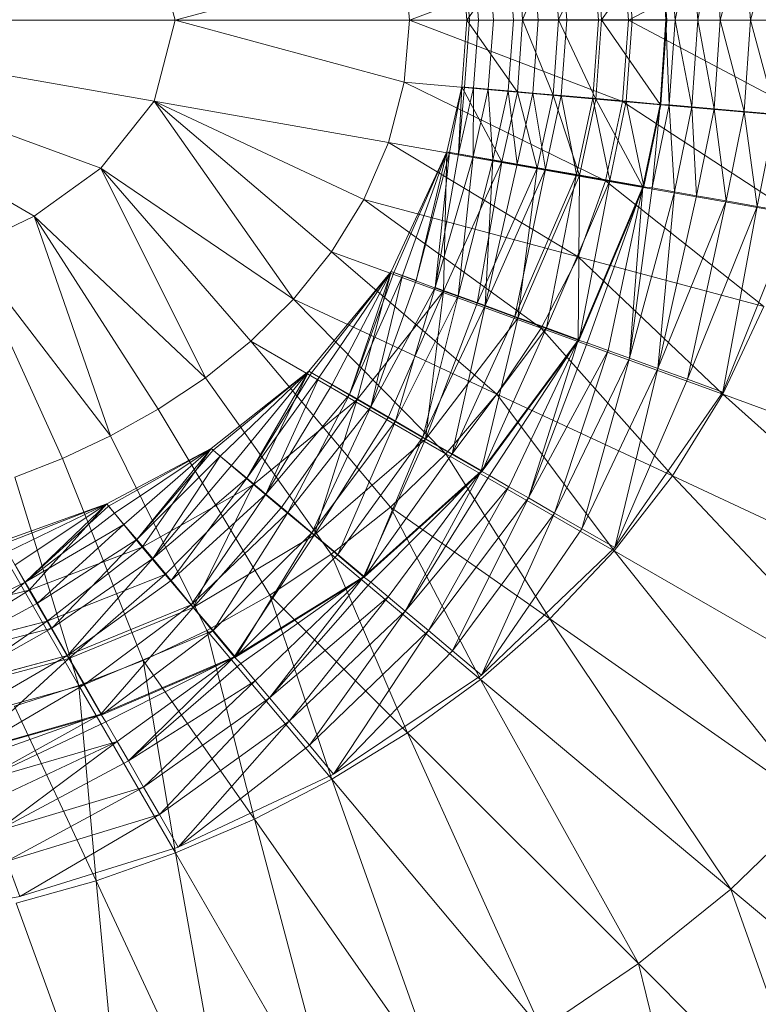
# Model space of a CAD drawing. Header units: metres. Extents: x 391.1 to 427.5, y 12.8 to 28.4.
# Tile 151 of 206: x 407.9232 to 408.0033, y 26.3458 to 26.4527. Entities that reach past the tile are written whole.
import ezdxf

# ---------------------------------------------------------------- set-up
doc = ezdxf.new("R2010")
doc.units = ezdxf.units.M
doc.layers.add('A-DETL-____-MBND', color=7, linetype='Continuous', lineweight=18)

# ---------------------------------------------------------------- blocks, each defined once
blk = doc.blocks.new('Family - Inodor PA-152192-03_TEL_P0A')
at = {"layer": 'A-DETL-____-MBND', "color": 253, "true_color": 0xaaaaaa}
for p, q in [((0.63233, 0.21053), (0.61227, 0.19991)), ((0.61979, 0.19992), (0.62158, 0.20955)), ((0.61979, 0.19992), (0.62158, 0.20955)), ((0.62223, 0.19992), (0.62158, 0.20955)), ((0.62223, 0.19992), (0.62158, 0.20955)), ((0.62223, 0.19992), (0.62484, 0.20984)), ((0.62223, 0.19992), (0.62484, 0.20984)), ((0.62551, 0.19992), (0.62484, 0.20984)), ((0.62551, 0.19992), (0.62484, 0.20984)), ((0.62551, 0.19992), (0.62825, 0.21013)), ((0.62551, 0.19992), (0.62825, 0.21013)), ((0.56308, 0.19991), (0.5608, 0.2087)), ((0.61164, 0.20872), (0.5885, 0.19991)), ((0.60469, 0.19997), (0.60875, 0.20848)), ((0.60469, 0.19997), (0.60875, 0.20848)), ((0.60936, 0.19997), (0.60875, 0.20848)), ((0.60936, 0.19997), (0.60875, 0.20848)), ((0.60936, 0.19997), (0.61571, 0.20909)), ((0.60936, 0.19997), (0.61571, 0.20909)), ((0.61227, 0.19991), (0.61164, 0.20872)), ((0.61267, 0.19992), (0.61205, 0.20871)), ((0.61267, 0.19992), (0.61205, 0.20871)), ((0.61634, 0.19997), (0.61571, 0.20909)), ((0.61634, 0.19997), (0.61571, 0.20909)), ((0.61643, 0.19992), (0.6158, 0.20904)), ((0.61634, 0.19997), (0.6167, 0.20912)), ((0.61634, 0.19997), (0.6167, 0.20912)), ((0.61734, 0.19992), (0.6167, 0.20912)), ((0.61734, 0.19992), (0.6167, 0.20912)), ((0.61734, 0.19992), (0.61915, 0.20934)), ((0.61734, 0.19992), (0.61915, 0.20934)), ((0.61979, 0.19992), (0.61915, 0.20934)), ((0.61979, 0.19992), (0.61915, 0.20934)), ((0.59473, 0.19992), (0.60022, 0.20774)), ((0.59473, 0.19992), (0.60022, 0.20774)), ((0.59762, 0.19992), (0.59707, 0.2074)), ((0.59762, 0.19992), (0.59707, 0.2074)), ((0.59979, 0.19992), (0.59923, 0.20759)), ((0.59979, 0.19992), (0.59923, 0.20759)), ((0.60022, 0.20774), (0.60079, 0.19997)), ((0.60079, 0.19997), (0.60022, 0.20774)), ((0.60079, 0.19997), (0.60022, 0.20774)), ((0.60079, 0.19997), (0.6041, 0.20807)), ((0.60079, 0.19997), (0.6041, 0.20807)), ((0.60247, 0.19991), (0.6019, 0.20782)), ((0.60247, 0.19991), (0.6019, 0.20782)), ((0.60469, 0.19997), (0.6041, 0.20807)), ((0.60469, 0.19997), (0.6041, 0.20807)), ((0.60557, 0.19992), (0.60498, 0.20809)), ((0.60557, 0.19992), (0.60498, 0.20809)), ((0.60901, 0.19992), (0.6084, 0.20839)), ((0.60901, 0.19992), (0.6084, 0.20839)), ((0.58792, 0.20665), (0.56308, 0.19991)), ((0.5885, 0.19991), (0.58792, 0.20665)), ((0.59473, 0.19992), (0.59418, 0.20715)), ((0.59473, 0.19992), (0.59418, 0.20715)), ((0.59418, 0.20715), (0.59473, 0.19991)), ((0.59473, 0.19991), (0.59418, 0.20715)), ((0.59504, 0.19991), (0.59449, 0.20718)), ((0.59504, 0.19991), (0.59449, 0.20718)), ((0.59602, 0.19991), (0.59547, 0.20726)), ((0.59602, 0.19991), (0.59547, 0.20726)), ((0.56308, 0.19991), (0.51095, 0.19991)), ((0.5608, 0.19112), (0.51095, 0.19991)), ((0.55503, 0.18387), (0.51095, 0.19991)), ((0.54779, 0.17865), (0.51095, 0.19991)), ((0.56308, 0.19991), (0.5608, 0.19112)), ((0.5885, 0.19991), (0.56308, 0.19991)), ((0.58792, 0.19318), (0.56308, 0.19991)), ((0.5885, 0.19991), (0.58792, 0.19318)), ((0.61227, 0.19991), (0.5885, 0.19991)), ((0.61164, 0.19111), (0.5885, 0.19991)), ((0.59418, 0.1927), (0.59473, 0.19992)), ((0.59418, 0.1927), (0.59473, 0.19992)), ((0.59473, 0.19991), (0.59418, 0.1927)), ((0.59418, 0.1927), (0.59473, 0.19991)), ((0.59449, 0.19267), (0.59504, 0.19991)), ((0.59449, 0.19267), (0.59504, 0.19991)), ((0.60079, 0.19997), (0.59473, 0.19992)), ((0.59473, 0.19992), (0.60079, 0.19997)), ((0.60022, 0.19211), (0.59473, 0.19992)), ((0.60022, 0.19211), (0.59473, 0.19992)), ((0.59473, 0.19991), (0.59504, 0.19991)), ((0.59473, 0.19991), (0.59504, 0.19991)), ((0.59504, 0.19991), (0.59602, 0.19991)), ((0.59504, 0.19991), (0.59602, 0.19991)), ((0.59547, 0.19258), (0.59602, 0.19991)), ((0.59547, 0.19258), (0.59602, 0.19991)), ((0.59602, 0.19991), (0.59762, 0.19992)), ((0.59602, 0.19991), (0.59762, 0.19992)), ((0.59706, 0.19244), (0.59762, 0.19992)), ((0.59706, 0.19244), (0.59762, 0.19992)), ((0.59762, 0.19992), (0.59979, 0.19992)), ((0.59762, 0.19992), (0.59979, 0.19992)), ((0.59923, 0.19225), (0.59979, 0.19992)), ((0.59923, 0.19225), (0.59979, 0.19992)), ((0.59979, 0.19992), (0.60247, 0.19991)), ((0.59979, 0.19992), (0.60247, 0.19991)), ((0.60079, 0.19997), (0.60022, 0.19211)), ((0.60022, 0.19211), (0.60079, 0.19997)), ((0.60022, 0.19211), (0.60079, 0.19997)), ((0.60469, 0.19997), (0.60079, 0.19997)), ((0.60469, 0.19997), (0.60079, 0.19997)), ((0.6041, 0.19177), (0.60079, 0.19997)), ((0.6041, 0.19177), (0.60079, 0.19997)), ((0.60189, 0.19201), (0.60247, 0.19991)), ((0.60189, 0.19201), (0.60247, 0.19991)), ((0.60247, 0.19991), (0.60557, 0.19992)), ((0.60247, 0.19991), (0.60557, 0.19992)), ((0.60469, 0.19997), (0.6041, 0.19177)), ((0.6041, 0.19177), (0.60469, 0.19997)), ((0.60936, 0.19997), (0.60469, 0.19997)), ((0.60875, 0.19136), (0.60469, 0.19997)), ((0.60469, 0.19997), (0.60936, 0.19997)), ((0.60875, 0.19136), (0.60469, 0.19997)), ((0.60498, 0.19175), (0.60557, 0.19992)), ((0.60498, 0.19175), (0.60557, 0.19992)), ((0.60557, 0.19992), (0.60901, 0.19992)), ((0.60557, 0.19992), (0.60901, 0.19992)), ((0.6084, 0.19146), (0.60901, 0.19992)), ((0.6084, 0.19146), (0.60901, 0.19992)), ((0.60875, 0.19136), (0.60936, 0.19997)), ((0.60875, 0.19136), (0.60936, 0.19997)), ((0.60901, 0.19992), (0.61267, 0.19992)), ((0.60901, 0.19992), (0.61267, 0.19992)), ((0.61634, 0.19997), (0.60936, 0.19997)), ((0.61634, 0.19997), (0.60936, 0.19997)), ((0.61571, 0.19076), (0.60936, 0.19997)), ((0.61571, 0.19076), (0.60936, 0.19997)), ((0.61227, 0.19991), (0.61164, 0.19111)), ((0.61204, 0.19112), (0.61267, 0.19992)), ((0.61204, 0.19112), (0.61267, 0.19992)), ((0.63302, 0.19991), (0.61227, 0.19991)), ((0.63233, 0.1893), (0.61227, 0.19991)), ((0.61267, 0.19992), (0.61643, 0.19992)), ((0.61267, 0.19992), (0.61643, 0.19992)), ((0.61634, 0.19997), (0.61571, 0.19076)), ((0.61571, 0.19076), (0.61634, 0.19997)), ((0.6158, 0.19078), (0.61643, 0.19992)), ((0.61734, 0.19992), (0.61634, 0.19997)), ((0.61734, 0.19992), (0.61634, 0.19997)), ((0.6167, 0.19072), (0.61634, 0.19997)), ((0.6167, 0.19072), (0.61634, 0.19997)), ((0.61734, 0.19992), (0.6167, 0.19072)), ((0.6167, 0.19072), (0.61734, 0.19992)), ((0.61979, 0.19992), (0.61734, 0.19992)), ((0.61915, 0.19051), (0.61734, 0.19992)), ((0.61734, 0.19992), (0.61979, 0.19992)), ((0.61915, 0.19051), (0.61734, 0.19992)), ((0.61915, 0.19051), (0.61979, 0.19992)), ((0.61915, 0.19051), (0.61979, 0.19992)), ((0.62223, 0.19992), (0.61979, 0.19992)), ((0.62158, 0.1903), (0.61979, 0.19992)), ((0.61979, 0.19992), (0.62223, 0.19992)), ((0.62158, 0.1903), (0.61979, 0.19992)), ((0.62158, 0.1903), (0.62223, 0.19992)), ((0.62158, 0.1903), (0.62223, 0.19992)), ((0.62551, 0.19992), (0.62223, 0.19992)), ((0.62484, 0.19001), (0.62223, 0.19992)), ((0.62223, 0.19992), (0.62551, 0.19992)), ((0.62484, 0.19001), (0.62223, 0.19992)), ((0.62484, 0.19001), (0.62551, 0.19992)), ((0.62484, 0.19001), (0.62551, 0.19992)), ((0.62893, 0.19992), (0.62551, 0.19992)), ((0.62825, 0.18971), (0.62551, 0.19992)), ((0.62551, 0.19992), (0.62893, 0.19992)), ((0.62825, 0.18971), (0.62551, 0.19992)), ((0.58792, 0.19318), (0.58624, 0.18664)), ((0.61164, 0.19111), (0.58792, 0.19318)), ((0.60979, 0.18249), (0.58792, 0.19318)), ((0.59258, 0.18564), (0.59418, 0.1927)), ((0.59258, 0.18564), (0.59418, 0.1927)), ((0.59418, 0.1927), (0.59258, 0.18564)), ((0.59258, 0.18564), (0.59418, 0.1927)), ((0.59287, 0.18557), (0.59418, 0.1927)), ((0.59287, 0.18557), (0.59418, 0.1927)), ((0.59385, 0.18542), (0.59418, 0.1927)), ((0.59385, 0.18542), (0.59418, 0.1927)), ((0.59449, 0.19267), (0.59385, 0.18542)), ((0.59385, 0.18542), (0.59449, 0.19267)), ((0.59547, 0.19258), (0.59385, 0.18542)), ((0.59385, 0.18542), (0.59547, 0.19258)), ((0.60022, 0.19211), (0.59418, 0.1927)), ((0.60022, 0.19211), (0.59418, 0.1927)), ((0.59854, 0.18453), (0.59418, 0.1927)), ((0.59854, 0.18453), (0.59418, 0.1927)), ((0.59418, 0.1927), (0.59449, 0.19267)), ((0.59449, 0.19267), (0.59418, 0.1927)), ((0.59449, 0.19267), (0.59547, 0.19258)), ((0.59547, 0.19258), (0.59449, 0.19267)), ((0.59543, 0.18514), (0.59547, 0.19258)), ((0.59543, 0.18514), (0.59547, 0.19258)), ((0.59706, 0.19244), (0.59543, 0.18514)), ((0.59543, 0.18514), (0.59706, 0.19244)), ((0.59547, 0.19258), (0.59706, 0.19244)), ((0.59706, 0.19244), (0.59547, 0.19258)), ((0.59706, 0.19244), (0.59923, 0.19225)), ((0.59923, 0.19225), (0.59706, 0.19244)), ((0.59756, 0.18476), (0.59706, 0.19244)), ((0.59756, 0.18476), (0.59706, 0.19244)), ((0.59923, 0.19225), (0.59756, 0.18476)), ((0.59756, 0.18476), (0.59923, 0.19225)), ((0.60022, 0.19211), (0.59854, 0.18453)), ((0.59854, 0.18453), (0.60022, 0.19211)), ((0.60022, 0.19211), (0.59854, 0.18453)), ((0.59923, 0.19225), (0.60189, 0.19201)), ((0.60189, 0.19201), (0.59923, 0.19225)), ((0.6002, 0.1843), (0.59923, 0.19225)), ((0.6002, 0.1843), (0.59923, 0.19225)), ((0.60189, 0.19201), (0.6002, 0.1843)), ((0.6002, 0.1843), (0.60189, 0.19201)), ((0.6041, 0.19177), (0.60022, 0.19211)), ((0.6041, 0.19177), (0.60022, 0.19211)), ((0.60237, 0.18386), (0.60022, 0.19211)), ((0.60237, 0.18386), (0.60022, 0.19211)), ((0.60189, 0.19201), (0.60498, 0.19175)), ((0.60498, 0.19175), (0.60189, 0.19201)), ((0.60326, 0.18376), (0.60189, 0.19201)), ((0.60326, 0.18376), (0.60189, 0.19201)), ((0.6041, 0.19177), (0.60237, 0.18386)), ((0.60237, 0.18386), (0.6041, 0.19177)), ((0.60498, 0.19175), (0.60326, 0.18376)), ((0.60326, 0.18376), (0.60498, 0.19175)), ((0.60875, 0.19136), (0.6041, 0.19177)), ((0.60875, 0.19136), (0.6041, 0.19177)), ((0.60697, 0.18305), (0.6041, 0.19177)), ((0.60697, 0.18305), (0.6041, 0.19177)), ((0.60498, 0.19175), (0.6084, 0.19146)), ((0.6084, 0.19146), (0.60498, 0.19175)), ((0.60663, 0.18317), (0.60498, 0.19175)), ((0.60663, 0.18317), (0.60498, 0.19175)), ((0.6084, 0.19146), (0.60663, 0.18317)), ((0.60663, 0.18317), (0.6084, 0.19146)), ((0.60875, 0.19136), (0.60697, 0.18305)), ((0.60697, 0.18305), (0.60875, 0.19136)), ((0.6084, 0.19146), (0.61204, 0.19112)), ((0.61204, 0.19112), (0.6084, 0.19146)), ((0.61024, 0.18253), (0.6084, 0.19146)), ((0.61024, 0.18253), (0.6084, 0.19146)), ((0.61571, 0.19076), (0.60875, 0.19136)), ((0.61571, 0.19076), (0.60875, 0.19136)), ((0.61385, 0.18184), (0.60875, 0.19136)), ((0.61385, 0.18184), (0.60875, 0.19136)), ((0.5608, 0.19112), (0.55503, 0.18387)), ((0.58624, 0.18664), (0.5608, 0.19112)), ((0.58357, 0.18046), (0.5608, 0.19112)), ((0.5608, 0.19112), (0.57592, 0.16962)), ((0.58007, 0.17476), (0.5608, 0.19112)), ((0.61164, 0.19111), (0.60979, 0.18249)), ((0.61204, 0.19112), (0.61024, 0.18253)), ((0.61024, 0.18253), (0.61204, 0.19112)), ((0.63233, 0.1893), (0.61164, 0.19111)), ((0.63029, 0.17887), (0.61164, 0.19111)), ((0.61204, 0.19112), (0.6158, 0.19078)), ((0.6158, 0.19078), (0.61204, 0.19112)), ((0.61395, 0.18188), (0.61204, 0.19112)), ((0.61395, 0.18188), (0.61204, 0.19112)), ((0.61571, 0.19076), (0.61385, 0.18184)), ((0.61385, 0.18184), (0.61571, 0.19076)), ((0.6158, 0.19078), (0.61395, 0.18188)), ((0.61484, 0.18171), (0.61571, 0.19076)), ((0.61484, 0.18171), (0.61571, 0.19076)), ((0.6167, 0.19072), (0.61484, 0.18171)), ((0.61484, 0.18171), (0.6167, 0.19072)), ((0.6167, 0.19072), (0.61571, 0.19076)), ((0.6167, 0.19072), (0.61571, 0.19076)), ((0.61915, 0.19051), (0.6167, 0.19072)), ((0.61915, 0.19051), (0.6167, 0.19072)), ((0.61726, 0.18129), (0.6167, 0.19072)), ((0.61726, 0.18129), (0.6167, 0.19072)), ((0.61915, 0.19051), (0.61726, 0.18129)), ((0.61726, 0.18129), (0.61915, 0.19051)), ((0.62158, 0.1903), (0.61915, 0.19051)), ((0.62158, 0.1903), (0.61915, 0.19051)), ((0.61966, 0.18087), (0.61915, 0.19051)), ((0.61966, 0.18087), (0.61915, 0.19051)), ((0.62158, 0.1903), (0.61966, 0.18087)), ((0.61966, 0.18087), (0.62158, 0.1903)), ((0.62484, 0.19001), (0.62158, 0.1903)), ((0.62484, 0.19001), (0.62158, 0.1903)), ((0.62289, 0.1803), (0.62158, 0.1903)), ((0.62289, 0.1803), (0.62158, 0.1903)), ((0.62484, 0.19001), (0.62289, 0.1803)), ((0.62289, 0.1803), (0.62484, 0.19001)), ((0.62825, 0.18971), (0.62484, 0.19001)), ((0.62825, 0.18971), (0.62484, 0.19001)), ((0.62625, 0.1797), (0.62484, 0.19001)), ((0.62625, 0.1797), (0.62484, 0.19001)), ((0.62825, 0.18971), (0.62625, 0.1797)), ((0.62625, 0.1797), (0.62825, 0.18971)), ((0.58624, 0.18664), (0.58357, 0.18046)), ((0.60979, 0.18249), (0.58624, 0.18664)), ((0.6068, 0.17423), (0.58624, 0.18664)), ((0.58653, 0.17265), (0.59258, 0.18564)), ((0.58653, 0.17265), (0.59258, 0.18564)), ((0.59258, 0.18564), (0.58653, 0.17265)), ((0.58653, 0.17265), (0.59258, 0.18564)), ((0.58683, 0.17254), (0.59258, 0.18564)), ((0.58683, 0.17254), (0.59258, 0.18564)), ((0.58775, 0.17221), (0.59258, 0.18564)), ((0.58775, 0.17221), (0.59258, 0.18564)), ((0.58925, 0.17166), (0.59258, 0.18564)), ((0.58925, 0.17166), (0.59258, 0.18564)), ((0.59287, 0.18557), (0.58925, 0.17166)), ((0.58925, 0.17166), (0.59287, 0.18557)), ((0.5913, 0.17092), (0.59287, 0.18557)), ((0.5913, 0.17092), (0.59287, 0.18557)), ((0.59385, 0.18542), (0.5913, 0.17092)), ((0.5913, 0.17092), (0.59385, 0.18542)), ((0.59543, 0.18514), (0.5913, 0.17092)), ((0.5913, 0.17092), (0.59543, 0.18514)), ((0.59221, 0.17052), (0.59258, 0.18564)), ((0.59221, 0.17052), (0.59258, 0.18564)), ((0.59854, 0.18453), (0.59258, 0.18564)), ((0.59854, 0.18453), (0.59258, 0.18564)), ((0.59287, 0.18557), (0.59258, 0.18564)), ((0.59287, 0.18557), (0.59258, 0.18564)), ((0.59385, 0.18542), (0.59287, 0.18557)), ((0.59385, 0.18542), (0.59287, 0.18557)), ((0.59381, 0.17), (0.59543, 0.18514)), ((0.59381, 0.17), (0.59543, 0.18514)), ((0.59543, 0.18514), (0.59385, 0.18542)), ((0.59543, 0.18514), (0.59385, 0.18542)), ((0.59756, 0.18476), (0.59543, 0.18514)), ((0.59756, 0.18476), (0.59543, 0.18514)), ((0.55503, 0.18387), (0.54779, 0.17865)), ((0.57592, 0.16962), (0.55503, 0.18387)), ((0.55503, 0.18387), (0.56637, 0.16111)), ((0.5713, 0.16507), (0.55503, 0.18387)), ((0.59854, 0.18453), (0.59221, 0.17052)), ((0.59221, 0.17052), (0.59854, 0.18453)), ((0.59854, 0.18453), (0.59221, 0.17052)), ((0.59756, 0.18476), (0.59381, 0.17)), ((0.59381, 0.17), (0.59756, 0.18476)), ((0.59587, 0.16919), (0.59854, 0.18453)), ((0.59587, 0.16919), (0.59854, 0.18453)), ((0.60237, 0.18386), (0.59587, 0.16919)), ((0.59587, 0.16919), (0.60237, 0.18386)), ((0.59672, 0.16894), (0.59756, 0.18476)), ((0.59672, 0.16894), (0.59756, 0.18476)), ((0.6002, 0.1843), (0.59672, 0.16894)), ((0.59672, 0.16894), (0.6002, 0.1843)), ((0.6002, 0.1843), (0.59756, 0.18476)), ((0.6002, 0.1843), (0.59756, 0.18476)), ((0.60237, 0.18386), (0.59854, 0.18453)), ((0.60237, 0.18386), (0.59854, 0.18453)), ((0.60326, 0.18376), (0.6002, 0.1843)), ((0.60326, 0.18376), (0.6002, 0.1843)), ((0.60026, 0.16759), (0.60237, 0.18386)), ((0.60026, 0.16759), (0.60237, 0.18386)), ((0.60697, 0.18305), (0.60237, 0.18386)), ((0.60697, 0.18305), (0.60237, 0.18386)), ((0.60326, 0.18376), (0.59672, 0.16894)), ((0.59672, 0.16894), (0.60326, 0.18376)), ((0.59995, 0.16777), (0.60326, 0.18376)), ((0.59995, 0.16777), (0.60326, 0.18376)), ((0.60663, 0.18317), (0.59995, 0.16777)), ((0.59995, 0.16777), (0.60663, 0.18317)), ((0.60697, 0.18305), (0.60026, 0.16759)), ((0.60026, 0.16759), (0.60697, 0.18305)), ((0.60663, 0.18317), (0.60326, 0.18376)), ((0.60663, 0.18317), (0.60326, 0.18376)), ((0.60338, 0.16652), (0.60663, 0.18317)), ((0.60338, 0.16652), (0.60663, 0.18317)), ((0.61024, 0.18253), (0.60663, 0.18317)), ((0.61024, 0.18253), (0.60663, 0.18317)), ((0.60682, 0.1652), (0.60697, 0.18305)), ((0.60682, 0.1652), (0.60697, 0.18305)), ((0.61385, 0.18184), (0.60697, 0.18305)), ((0.61385, 0.18184), (0.60697, 0.18305)), ((0.61024, 0.18253), (0.60338, 0.16652)), ((0.60338, 0.16652), (0.61024, 0.18253)), ((0.60979, 0.18249), (0.6068, 0.17423)), ((0.61385, 0.18184), (0.60682, 0.1652)), ((0.60682, 0.1652), (0.61385, 0.18184)), ((0.60693, 0.16523), (0.61024, 0.18253)), ((0.60693, 0.16523), (0.61024, 0.18253)), ((0.61395, 0.18188), (0.60693, 0.16523)), ((0.60778, 0.16491), (0.61385, 0.18184)), ((0.60778, 0.16491), (0.61385, 0.18184)), ((0.63029, 0.17887), (0.60979, 0.18249)), ((0.62697, 0.16883), (0.60979, 0.18249)), ((0.61008, 0.16407), (0.61385, 0.18184)), ((0.61008, 0.16407), (0.61385, 0.18184)), ((0.61395, 0.18188), (0.61024, 0.18253)), ((0.61395, 0.18188), (0.61024, 0.18253)), ((0.61237, 0.16324), (0.61385, 0.18184)), ((0.61237, 0.16324), (0.61385, 0.18184)), ((0.61484, 0.18171), (0.61385, 0.18184)), ((0.61484, 0.18171), (0.61385, 0.18184)), ((0.61484, 0.18171), (0.61237, 0.16324)), ((0.61237, 0.16324), (0.61484, 0.18171)), ((0.61726, 0.18129), (0.61237, 0.16324)), ((0.61237, 0.16324), (0.61726, 0.18129)), ((0.61726, 0.18129), (0.61484, 0.18171)), ((0.61726, 0.18129), (0.61484, 0.18171)), ((0.61545, 0.16212), (0.61726, 0.18129)), ((0.61545, 0.16212), (0.61726, 0.18129)), ((0.61966, 0.18087), (0.61545, 0.16212)), ((0.61545, 0.16212), (0.61966, 0.18087)), ((0.61966, 0.18087), (0.61726, 0.18129)), ((0.61966, 0.18087), (0.61726, 0.18129)), ((0.62289, 0.1803), (0.61966, 0.18087)), ((0.62289, 0.1803), (0.61966, 0.18087)), ((0.58357, 0.18046), (0.58007, 0.17476)), ((0.6068, 0.17423), (0.58357, 0.18046)), ((0.58357, 0.18046), (0.60281, 0.16648)), ((0.62289, 0.1803), (0.61545, 0.16212)), ((0.61545, 0.16212), (0.62289, 0.1803)), ((0.61867, 0.16095), (0.62289, 0.1803)), ((0.61867, 0.16095), (0.62289, 0.1803)), ((0.62625, 0.1797), (0.61867, 0.16095)), ((0.61867, 0.16095), (0.62625, 0.1797)), ((0.62252, 0.15955), (0.62625, 0.1797)), ((0.62252, 0.15955), (0.62625, 0.1797)), ((0.62625, 0.1797), (0.62289, 0.1803)), ((0.62625, 0.1797), (0.62289, 0.1803)), ((0.63029, 0.179), (0.62625, 0.1797)), ((0.63029, 0.179), (0.62625, 0.1797)), ((0.54779, 0.17865), (0.54048, 0.17514)), ((0.56637, 0.16111), (0.54779, 0.17865)), ((0.54779, 0.17865), (0.55607, 0.1548)), ((0.56126, 0.1577), (0.54779, 0.17865)), ((0.63029, 0.179), (0.62252, 0.15955)), ((0.55607, 0.1548), (0.54048, 0.17514)), ((0.55086, 0.15235), (0.54048, 0.17514)), ((0.58007, 0.17476), (0.57592, 0.16962)), ((0.60281, 0.16648), (0.58007, 0.17476)), ((0.58007, 0.17476), (0.59798, 0.15933)), ((0.6068, 0.17423), (0.60281, 0.16648)), ((0.62697, 0.16883), (0.6068, 0.17423)), ((0.62251, 0.15931), (0.6068, 0.17423)), ((0.57761, 0.16181), (0.58653, 0.17265)), ((0.57761, 0.16181), (0.58653, 0.17265)), ((0.58653, 0.17265), (0.57761, 0.16181)), ((0.57761, 0.16181), (0.58653, 0.17265)), ((0.57788, 0.16165), (0.58653, 0.17265)), ((0.57788, 0.16165), (0.58653, 0.17265)), ((0.57873, 0.16116), (0.58653, 0.17265)), ((0.57873, 0.16116), (0.58653, 0.17265)), ((0.58012, 0.16036), (0.58653, 0.17265)), ((0.58012, 0.16036), (0.58653, 0.17265)), ((0.582, 0.15928), (0.58653, 0.17265)), ((0.582, 0.15928), (0.58653, 0.17265)), ((0.58683, 0.17254), (0.582, 0.15928)), ((0.582, 0.15928), (0.58683, 0.17254)), ((0.58775, 0.17221), (0.582, 0.15928)), ((0.582, 0.15928), (0.58775, 0.17221)), ((0.58284, 0.15873), (0.58653, 0.17265)), ((0.58284, 0.15873), (0.58653, 0.17265)), ((0.58432, 0.15794), (0.58775, 0.17221)), ((0.58432, 0.15794), (0.58775, 0.17221)), ((0.59221, 0.17052), (0.58653, 0.17265)), ((0.59221, 0.17052), (0.58653, 0.17265)), ((0.58683, 0.17254), (0.58653, 0.17265)), ((0.58683, 0.17254), (0.58653, 0.17265)), ((0.58775, 0.17221), (0.58683, 0.17254)), ((0.58775, 0.17221), (0.58683, 0.17254)), ((0.58925, 0.17166), (0.58775, 0.17221)), ((0.58925, 0.17166), (0.58775, 0.17221)), ((0.58432, 0.15794), (0.58925, 0.17166)), ((0.58925, 0.17166), (0.58432, 0.15794)), ((0.59221, 0.17052), (0.58284, 0.15873)), ((0.58284, 0.15873), (0.59221, 0.17052)), ((0.59221, 0.17052), (0.58284, 0.15873)), ((0.58432, 0.15794), (0.5913, 0.17092)), ((0.58432, 0.15794), (0.5913, 0.17092)), ((0.58621, 0.15678), (0.59221, 0.17052)), ((0.58621, 0.15678), (0.59221, 0.17052)), ((0.587, 0.15639), (0.5913, 0.17092)), ((0.587, 0.15639), (0.5913, 0.17092)), ((0.59381, 0.17), (0.587, 0.15639)), ((0.587, 0.15639), (0.59381, 0.17)), ((0.58997, 0.15467), (0.59381, 0.17)), ((0.58997, 0.15467), (0.59381, 0.17)), ((0.59025, 0.15445), (0.59221, 0.17052)), ((0.59025, 0.15445), (0.59221, 0.17052)), ((0.59381, 0.17), (0.5913, 0.17092)), ((0.59381, 0.17), (0.5913, 0.17092)), ((0.59587, 0.16919), (0.59221, 0.17052)), ((0.59587, 0.16919), (0.59221, 0.17052)), ((0.59672, 0.16894), (0.59381, 0.17)), ((0.59672, 0.16894), (0.59381, 0.17)), ((0.57592, 0.16962), (0.5713, 0.16507)), ((0.59798, 0.15933), (0.57592, 0.16962)), ((0.57592, 0.16962), (0.59247, 0.15285)), ((0.59672, 0.16894), (0.58997, 0.15467)), ((0.58997, 0.15467), (0.59672, 0.16894)), ((0.59587, 0.16919), (0.59025, 0.15445)), ((0.59025, 0.15445), (0.59587, 0.16919)), ((0.59314, 0.15285), (0.59672, 0.16894)), ((0.59314, 0.15285), (0.59672, 0.16894)), ((0.60026, 0.16759), (0.59587, 0.16919)), ((0.60026, 0.16759), (0.59587, 0.16919)), ((0.59995, 0.16777), (0.59672, 0.16894)), ((0.59995, 0.16777), (0.59672, 0.16894)), ((0.62697, 0.16883), (0.62251, 0.15931)), ((0.60026, 0.16759), (0.59025, 0.15445)), ((0.59025, 0.15445), (0.60026, 0.16759)), ((0.59995, 0.16777), (0.59314, 0.15285)), ((0.59314, 0.15285), (0.59995, 0.16777)), ((0.5963, 0.15096), (0.60026, 0.16759)), ((0.5963, 0.15096), (0.60026, 0.16759)), ((0.60338, 0.16652), (0.59995, 0.16777)), ((0.60338, 0.16652), (0.59995, 0.16777)), ((0.60682, 0.1652), (0.60026, 0.16759)), ((0.60682, 0.1652), (0.60026, 0.16759)), ((0.60338, 0.16652), (0.59314, 0.15285)), ((0.59314, 0.15285), (0.60338, 0.16652)), ((0.59641, 0.15096), (0.60338, 0.16652)), ((0.59641, 0.15096), (0.60338, 0.16652)), ((0.60281, 0.16648), (0.59798, 0.15933)), ((0.62251, 0.15931), (0.60281, 0.16648)), ((0.60281, 0.16648), (0.61704, 0.15045)), ((0.60693, 0.16523), (0.60338, 0.16652)), ((0.60693, 0.16523), (0.60338, 0.16652)), ((0.5713, 0.16507), (0.56637, 0.16111)), ((0.59247, 0.15285), (0.5713, 0.16507)), ((0.5713, 0.16507), (0.58644, 0.14706)), ((0.60682, 0.1652), (0.5963, 0.15096)), ((0.5963, 0.15096), (0.60682, 0.1652)), ((0.60693, 0.16523), (0.59641, 0.15096)), ((0.59719, 0.1505), (0.60682, 0.1652)), ((0.59719, 0.1505), (0.60682, 0.1652)), ((0.59931, 0.14928), (0.60682, 0.1652)), ((0.59931, 0.14928), (0.60682, 0.1652)), ((0.60142, 0.14806), (0.60682, 0.1652)), ((0.60142, 0.14806), (0.60682, 0.1652)), ((0.60778, 0.16491), (0.60142, 0.14806)), ((0.60142, 0.14806), (0.60778, 0.16491)), ((0.60778, 0.16491), (0.60682, 0.1652)), ((0.60778, 0.16491), (0.60682, 0.1652)), ((0.61008, 0.16407), (0.60778, 0.16491)), ((0.61008, 0.16407), (0.60778, 0.16491)), ((0.61008, 0.16407), (0.60142, 0.14806)), ((0.60142, 0.14806), (0.61008, 0.16407)), ((0.60426, 0.14642), (0.61008, 0.16407)), ((0.60426, 0.14642), (0.61008, 0.16407)), ((0.61237, 0.16324), (0.61008, 0.16407)), ((0.61237, 0.16324), (0.61008, 0.16407)), ((0.61237, 0.16324), (0.60426, 0.14642)), ((0.60426, 0.14642), (0.61237, 0.16324)), ((0.60723, 0.14471), (0.61237, 0.16324)), ((0.60723, 0.14471), (0.61237, 0.16324)), ((0.61545, 0.16212), (0.61237, 0.16324)), ((0.61545, 0.16212), (0.61237, 0.16324)), ((0.56699, 0.15344), (0.57761, 0.16181)), ((0.56699, 0.15344), (0.57761, 0.16181)), ((0.57761, 0.16181), (0.56699, 0.15344)), ((0.56699, 0.15344), (0.57761, 0.16181)), ((0.56723, 0.15324), (0.57761, 0.16181)), ((0.56723, 0.15324), (0.57761, 0.16181)), ((0.56798, 0.15261), (0.57761, 0.16181)), ((0.56798, 0.15261), (0.57761, 0.16181)), ((0.56921, 0.15158), (0.57761, 0.16181)), ((0.56921, 0.15158), (0.57761, 0.16181)), ((0.57087, 0.15019), (0.57761, 0.16181)), ((0.57087, 0.15019), (0.57761, 0.16181)), ((0.57788, 0.16165), (0.57087, 0.15019)), ((0.57087, 0.15019), (0.57788, 0.16165)), ((0.5716, 0.1495), (0.57761, 0.16181)), ((0.5716, 0.1495), (0.57761, 0.16181)), ((0.58284, 0.15873), (0.57761, 0.16181)), ((0.58284, 0.15873), (0.57761, 0.16181)), ((0.57788, 0.16165), (0.57761, 0.16181)), ((0.57788, 0.16165), (0.57761, 0.16181)), ((0.57873, 0.16116), (0.57788, 0.16165)), ((0.57873, 0.16116), (0.57788, 0.16165)), ((0.61545, 0.16212), (0.60723, 0.14471)), ((0.60723, 0.14471), (0.61545, 0.16212)), ((0.61078, 0.14267), (0.61545, 0.16212)), ((0.61078, 0.14267), (0.61545, 0.16212)), ((0.61867, 0.16095), (0.61545, 0.16212)), ((0.61867, 0.16095), (0.61545, 0.16212)), ((0.56637, 0.16111), (0.56126, 0.1577)), ((0.56637, 0.16111), (0.58003, 0.14195)), ((0.57873, 0.16116), (0.57087, 0.15019)), ((0.57087, 0.15019), (0.57873, 0.16116)), ((0.57292, 0.14847), (0.57873, 0.16116)), ((0.57292, 0.14847), (0.57873, 0.16116)), ((0.58012, 0.16036), (0.57292, 0.14847)), ((0.57292, 0.14847), (0.58012, 0.16036)), ((0.58012, 0.16036), (0.57873, 0.16116)), ((0.58012, 0.16036), (0.57873, 0.16116)), ((0.582, 0.15928), (0.58012, 0.16036)), ((0.582, 0.15928), (0.58012, 0.16036)), ((0.61867, 0.16095), (0.61078, 0.14267)), ((0.61078, 0.14267), (0.61867, 0.16095)), ((0.62252, 0.15955), (0.61867, 0.16095)), ((0.62252, 0.15955), (0.61867, 0.16095)), ((0.582, 0.15928), (0.57292, 0.14847)), ((0.57292, 0.14847), (0.582, 0.15928)), ((0.5753, 0.14647), (0.582, 0.15928)), ((0.5753, 0.14647), (0.582, 0.15928)), ((0.58432, 0.15794), (0.582, 0.15928)), ((0.58432, 0.15794), (0.582, 0.15928)), ((0.59798, 0.15933), (0.59247, 0.15285)), ((0.61704, 0.15045), (0.59798, 0.15933)), ((0.59798, 0.15933), (0.61073, 0.14231)), ((0.62252, 0.15955), (0.61078, 0.14267)), ((0.62251, 0.15931), (0.61704, 0.15045)), ((0.65562, 0.14726), (0.62251, 0.15931)), ((0.62251, 0.15931), (0.64904, 0.13552)), ((0.5716, 0.1495), (0.58284, 0.15873)), ((0.5716, 0.1495), (0.58284, 0.15873)), ((0.58284, 0.15873), (0.5716, 0.1495)), ((0.57458, 0.147), (0.58284, 0.15873)), ((0.57458, 0.147), (0.58284, 0.15873)), ((0.57816, 0.144), (0.58284, 0.15873)), ((0.57816, 0.144), (0.58284, 0.15873)), ((0.58621, 0.15678), (0.58284, 0.15873)), ((0.58621, 0.15678), (0.58284, 0.15873)), ((0.56126, 0.1577), (0.55607, 0.1548)), ((0.56126, 0.1577), (0.57337, 0.1375)), ((0.58432, 0.15794), (0.5753, 0.14647)), ((0.5753, 0.14647), (0.58432, 0.15794)), ((0.57793, 0.14427), (0.58432, 0.15794)), ((0.57793, 0.14427), (0.58432, 0.15794)), ((0.587, 0.15639), (0.58432, 0.15794)), ((0.587, 0.15639), (0.58432, 0.15794)), ((0.587, 0.15639), (0.57793, 0.14427)), ((0.57793, 0.14427), (0.587, 0.15639)), ((0.58621, 0.15678), (0.57816, 0.144)), ((0.57816, 0.144), (0.58621, 0.15678)), ((0.58073, 0.14192), (0.587, 0.15639)), ((0.58073, 0.14192), (0.587, 0.15639)), ((0.59025, 0.15445), (0.58621, 0.15678)), ((0.59025, 0.15445), (0.58621, 0.15678)), ((0.58997, 0.15467), (0.587, 0.15639)), ((0.58997, 0.15467), (0.587, 0.15639)), ((0.55607, 0.1548), (0.55086, 0.15235)), ((0.55607, 0.1548), (0.56654, 0.13366)), ((0.59025, 0.15445), (0.57816, 0.144)), ((0.57816, 0.144), (0.59025, 0.15445)), ((0.58997, 0.15467), (0.58073, 0.14192)), ((0.58073, 0.14192), (0.58997, 0.15467)), ((0.58351, 0.13951), (0.59025, 0.15445)), ((0.58351, 0.13951), (0.59025, 0.15445)), ((0.58362, 0.13949), (0.58997, 0.15467)), ((0.58362, 0.13949), (0.58997, 0.15467)), ((0.59314, 0.15285), (0.58997, 0.15467)), ((0.59314, 0.15285), (0.58997, 0.15467)), ((0.5963, 0.15096), (0.59025, 0.15445)), ((0.5963, 0.15096), (0.59025, 0.15445)), ((0.55567, 0.14741), (0.56699, 0.15344)), ((0.55567, 0.14741), (0.56699, 0.15344)), ((0.56699, 0.15344), (0.55567, 0.14741)), ((0.55567, 0.14741), (0.56699, 0.15344)), ((0.55587, 0.14717), (0.56699, 0.15344)), ((0.55587, 0.14717), (0.56699, 0.15344)), ((0.5565, 0.14641), (0.56699, 0.15344)), ((0.5565, 0.14641), (0.56699, 0.15344)), ((0.55753, 0.14519), (0.56699, 0.15344)), ((0.55753, 0.14519), (0.56699, 0.15344)), ((0.55892, 0.14353), (0.56699, 0.15344)), ((0.55892, 0.14353), (0.56699, 0.15344)), ((0.56723, 0.15324), (0.55892, 0.14353)), ((0.55892, 0.14353), (0.56723, 0.15324)), ((0.55952, 0.14272), (0.56699, 0.15344)), ((0.55952, 0.14272), (0.56699, 0.15344)), ((0.5716, 0.1495), (0.56699, 0.15344)), ((0.5716, 0.1495), (0.56699, 0.15344)), ((0.56723, 0.15324), (0.56699, 0.15344)), ((0.56723, 0.15324), (0.56699, 0.15344)), ((0.56798, 0.15261), (0.56723, 0.15324)), ((0.56798, 0.15261), (0.56723, 0.15324)), ((0.55086, 0.15235), (0.54568, 0.15031)), ((0.55086, 0.15235), (0.55962, 0.13041)), ((0.56798, 0.15261), (0.55892, 0.14353)), ((0.55892, 0.14353), (0.56798, 0.15261)), ((0.56065, 0.14147), (0.56798, 0.15261)), ((0.56065, 0.14147), (0.56798, 0.15261)), ((0.56921, 0.15158), (0.56798, 0.15261)), ((0.56921, 0.15158), (0.56798, 0.15261)), ((0.59314, 0.15285), (0.58362, 0.13949)), ((0.58362, 0.13949), (0.59314, 0.15285)), ((0.59247, 0.15285), (0.58644, 0.14706)), ((0.61073, 0.14231), (0.59247, 0.15285)), ((0.59247, 0.15285), (0.60374, 0.13494)), ((0.59641, 0.15096), (0.59314, 0.15285)), ((0.59641, 0.15096), (0.59314, 0.15285)), ((0.56921, 0.15158), (0.56065, 0.14147)), ((0.56065, 0.14147), (0.56921, 0.15158)), ((0.57087, 0.15019), (0.56921, 0.15158)), ((0.57087, 0.15019), (0.56921, 0.15158)), ((0.5963, 0.15096), (0.58351, 0.13951)), ((0.58351, 0.13951), (0.5963, 0.15096)), ((0.59641, 0.15096), (0.58362, 0.13949)), ((0.58431, 0.13891), (0.5963, 0.15096)), ((0.58431, 0.13891), (0.5963, 0.15096)), ((0.58619, 0.13733), (0.5963, 0.15096)), ((0.58619, 0.13733), (0.5963, 0.15096)), ((0.58806, 0.13576), (0.5963, 0.15096)), ((0.58806, 0.13576), (0.5963, 0.15096)), ((0.59719, 0.1505), (0.5963, 0.15096)), ((0.59719, 0.1505), (0.5963, 0.15096)), ((0.54568, 0.15031), (0.55265, 0.12769)), ((0.57087, 0.15019), (0.56065, 0.14147)), ((0.56065, 0.14147), (0.57087, 0.15019)), ((0.56264, 0.1391), (0.57087, 0.15019)), ((0.56264, 0.1391), (0.57087, 0.15019)), ((0.57292, 0.14847), (0.57087, 0.15019)), ((0.57292, 0.14847), (0.57087, 0.15019)), ((0.59719, 0.1505), (0.58806, 0.13576)), ((0.58806, 0.13576), (0.59719, 0.1505)), ((0.59931, 0.14928), (0.59719, 0.1505)), ((0.59931, 0.14928), (0.59719, 0.1505)), ((0.61704, 0.15045), (0.61073, 0.14231)), ((0.64904, 0.13552), (0.61704, 0.15045)), ((0.61704, 0.15045), (0.64137, 0.12462)), ((0.55265, 0.12769), (0.54056, 0.14864)), ((0.5716, 0.1495), (0.55952, 0.14272)), ((0.55952, 0.14272), (0.5716, 0.1495)), ((0.5716, 0.1495), (0.55952, 0.14272)), ((0.56202, 0.13974), (0.5716, 0.1495)), ((0.56202, 0.13974), (0.5716, 0.1495)), ((0.56503, 0.13616), (0.5716, 0.1495)), ((0.56503, 0.13616), (0.5716, 0.1495)), ((0.57458, 0.147), (0.5716, 0.1495)), ((0.57458, 0.147), (0.5716, 0.1495)), ((0.59931, 0.14928), (0.58806, 0.13576)), ((0.58806, 0.13576), (0.59931, 0.14928)), ((0.59057, 0.13366), (0.59931, 0.14928)), ((0.59057, 0.13366), (0.59931, 0.14928)), ((0.60142, 0.14806), (0.59931, 0.14928)), ((0.60142, 0.14806), (0.59931, 0.14928)), ((0.57292, 0.14847), (0.56264, 0.1391)), ((0.56264, 0.1391), (0.57292, 0.14847)), ((0.56484, 0.13647), (0.57292, 0.14847)), ((0.56484, 0.13647), (0.57292, 0.14847)), ((0.5753, 0.14647), (0.57292, 0.14847)), ((0.5753, 0.14647), (0.57292, 0.14847)), ((0.60142, 0.14806), (0.59057, 0.13366)), ((0.59057, 0.13366), (0.60142, 0.14806)), ((0.59319, 0.13146), (0.60142, 0.14806)), ((0.59319, 0.13146), (0.60142, 0.14806)), ((0.60426, 0.14642), (0.60142, 0.14806)), ((0.60426, 0.14642), (0.60142, 0.14806)), ((0.54428, 0.14332), (0.55567, 0.14741)), ((0.54428, 0.14332), (0.55567, 0.14741)), ((0.55567, 0.14741), (0.54428, 0.14332)), ((0.54428, 0.14332), (0.55567, 0.14741)), ((0.54444, 0.14305), (0.55567, 0.14741)), ((0.54444, 0.14305), (0.55567, 0.14741)), ((0.54493, 0.1422), (0.55567, 0.14741)), ((0.54493, 0.1422), (0.55567, 0.14741)), ((0.54573, 0.14081), (0.55567, 0.14741)), ((0.54573, 0.14081), (0.55567, 0.14741)), ((0.54681, 0.13893), (0.55567, 0.14741)), ((0.54681, 0.13893), (0.55567, 0.14741)), ((0.55587, 0.14717), (0.54681, 0.13893)), ((0.54681, 0.13893), (0.55587, 0.14717)), ((0.54726, 0.13804), (0.55567, 0.14741)), ((0.54726, 0.13804), (0.55567, 0.14741)), ((0.55952, 0.14272), (0.55567, 0.14741)), ((0.55952, 0.14272), (0.55567, 0.14741)), ((0.55587, 0.14717), (0.55567, 0.14741)), ((0.55587, 0.14717), (0.55567, 0.14741)), ((0.5565, 0.14641), (0.55587, 0.14717)), ((0.5565, 0.14641), (0.55587, 0.14717)), ((0.5753, 0.14647), (0.56484, 0.13647)), ((0.56484, 0.13647), (0.5753, 0.14647)), ((0.57458, 0.147), (0.56503, 0.13616)), ((0.56503, 0.13616), (0.57458, 0.147)), ((0.5672, 0.13367), (0.5753, 0.14647)), ((0.5672, 0.13367), (0.5753, 0.14647)), ((0.57816, 0.144), (0.57458, 0.147)), ((0.57816, 0.144), (0.57458, 0.147)), ((0.57793, 0.14427), (0.5753, 0.14647)), ((0.57793, 0.14427), (0.5753, 0.14647)), ((0.58644, 0.14706), (0.58003, 0.14195)), ((0.60374, 0.13494), (0.58644, 0.14706)), ((0.58644, 0.14706), (0.59623, 0.12836)), ((0.5565, 0.14641), (0.54681, 0.13893)), ((0.54681, 0.13893), (0.5565, 0.14641)), ((0.55753, 0.14519), (0.5565, 0.14641)), ((0.55753, 0.14519), (0.5565, 0.14641)), ((0.60426, 0.14642), (0.59319, 0.13146)), ((0.59319, 0.13146), (0.60426, 0.14642)), ((0.59633, 0.12883), (0.60426, 0.14642)), ((0.59633, 0.12883), (0.60426, 0.14642)), ((0.60723, 0.14471), (0.60426, 0.14642)), ((0.60723, 0.14471), (0.60426, 0.14642)), ((0.55753, 0.14519), (0.54681, 0.13893)), ((0.54681, 0.13893), (0.55753, 0.14519)), ((0.54815, 0.13662), (0.55753, 0.14519)), ((0.54815, 0.13662), (0.55753, 0.14519)), ((0.55892, 0.14353), (0.55753, 0.14519)), ((0.55892, 0.14353), (0.55753, 0.14519)), ((0.60723, 0.14471), (0.59633, 0.12883)), ((0.59633, 0.12883), (0.60723, 0.14471)), ((0.61078, 0.14267), (0.60723, 0.14471)), ((0.61078, 0.14267), (0.60723, 0.14471)), ((0.54726, 0.13804), (0.54428, 0.14332)), ((0.54726, 0.13804), (0.54428, 0.14332)), ((0.55892, 0.14353), (0.54815, 0.13662)), ((0.54815, 0.13662), (0.55892, 0.14353)), ((0.5497, 0.13393), (0.55892, 0.14353)), ((0.5497, 0.13393), (0.55892, 0.14353)), ((0.56065, 0.14147), (0.55892, 0.14353)), ((0.56065, 0.14147), (0.55892, 0.14353)), ((0.57816, 0.144), (0.56503, 0.13616)), ((0.56503, 0.13616), (0.57816, 0.144)), ((0.57793, 0.14427), (0.5672, 0.13367)), ((0.5672, 0.13367), (0.57793, 0.14427)), ((0.56951, 0.13081), (0.57816, 0.144)), ((0.56951, 0.13081), (0.57816, 0.144)), ((0.56962, 0.13078), (0.57793, 0.14427)), ((0.56962, 0.13078), (0.57793, 0.14427)), ((0.58073, 0.14192), (0.57793, 0.14427)), ((0.58073, 0.14192), (0.57793, 0.14427)), ((0.58351, 0.13951), (0.57816, 0.144)), ((0.58351, 0.13951), (0.57816, 0.144)), ((0.54726, 0.13804), (0.55952, 0.14272)), ((0.54726, 0.13804), (0.55952, 0.14272)), ((0.55952, 0.14272), (0.54726, 0.13804)), ((0.54921, 0.13467), (0.55952, 0.14272)), ((0.54921, 0.13467), (0.55952, 0.14272)), ((0.56202, 0.13974), (0.55952, 0.14272)), ((0.56202, 0.13974), (0.55952, 0.14272)), ((0.61078, 0.14267), (0.59633, 0.12883)), ((0.61073, 0.14231), (0.60374, 0.13494)), ((0.64137, 0.12462), (0.61073, 0.14231)), ((0.61073, 0.14231), (0.63275, 0.11463)), ((0.56065, 0.14147), (0.5497, 0.13393)), ((0.5497, 0.13393), (0.56065, 0.14147)), ((0.55142, 0.13096), (0.56065, 0.14147)), ((0.55142, 0.13096), (0.56065, 0.14147)), ((0.56264, 0.1391), (0.56065, 0.14147)), ((0.56264, 0.1391), (0.56065, 0.14147)), ((0.58073, 0.14192), (0.56962, 0.13078)), ((0.56962, 0.13078), (0.58073, 0.14192)), ((0.58003, 0.14195), (0.57337, 0.1375)), ((0.59623, 0.12836), (0.58003, 0.14195)), ((0.58003, 0.14195), (0.58831, 0.12256)), ((0.58362, 0.13949), (0.58073, 0.14192)), ((0.58362, 0.13949), (0.58073, 0.14192)), ((0.54681, 0.13893), (0.54573, 0.14081)), ((0.54681, 0.13893), (0.54573, 0.14081)), ((0.56202, 0.13974), (0.54921, 0.13467)), ((0.54921, 0.13467), (0.56202, 0.13974)), ((0.56264, 0.1391), (0.55142, 0.13096)), ((0.55142, 0.13096), (0.56264, 0.1391)), ((0.55155, 0.13062), (0.56202, 0.13974)), ((0.55155, 0.13062), (0.56202, 0.13974)), ((0.56503, 0.13616), (0.56202, 0.13974)), ((0.56503, 0.13616), (0.56202, 0.13974)), ((0.56484, 0.13647), (0.56264, 0.1391)), ((0.56484, 0.13647), (0.56264, 0.1391)), ((0.58351, 0.13951), (0.56951, 0.13081)), ((0.56951, 0.13081), (0.58351, 0.13951)), ((0.58362, 0.13949), (0.56962, 0.13078)), ((0.5702, 0.13008), (0.58351, 0.13951)), ((0.5702, 0.13008), (0.58351, 0.13951)), ((0.57178, 0.1282), (0.58351, 0.13951)), ((0.57178, 0.1282), (0.58351, 0.13951)), ((0.57334, 0.12634), (0.58351, 0.13951)), ((0.57334, 0.12634), (0.58351, 0.13951)), ((0.58431, 0.13891), (0.58351, 0.13951)), ((0.58431, 0.13891), (0.58351, 0.13951)), ((0.53515, 0.13505), (0.54726, 0.13804)), ((0.53515, 0.13505), (0.54726, 0.13804)), ((0.54726, 0.13804), (0.53515, 0.13505)), ((0.54681, 0.13893), (0.53578, 0.13349)), ((0.53578, 0.13349), (0.54681, 0.13893)), ((0.53648, 0.13139), (0.54726, 0.13804)), ((0.53648, 0.13139), (0.54726, 0.13804)), ((0.53684, 0.13057), (0.54681, 0.13893)), ((0.53684, 0.13057), (0.54681, 0.13893)), ((0.54815, 0.13662), (0.54681, 0.13893)), ((0.54815, 0.13662), (0.54681, 0.13893)), ((0.54921, 0.13467), (0.54726, 0.13804)), ((0.54921, 0.13467), (0.54726, 0.13804)), ((0.58431, 0.13891), (0.57334, 0.12634)), ((0.57334, 0.12634), (0.58431, 0.13891)), ((0.58619, 0.13733), (0.58431, 0.13891)), ((0.58619, 0.13733), (0.58431, 0.13891)), ((0.57337, 0.1375), (0.56654, 0.13366)), ((0.58619, 0.13733), (0.57334, 0.12634)), ((0.57334, 0.12634), (0.58619, 0.13733)), ((0.58831, 0.12256), (0.57337, 0.1375)), ((0.57337, 0.1375), (0.5801, 0.11751)), ((0.57545, 0.12382), (0.58619, 0.13733)), ((0.57545, 0.12382), (0.58619, 0.13733)), ((0.58806, 0.13576), (0.58619, 0.13733)), ((0.58806, 0.13576), (0.58619, 0.13733)), ((0.54815, 0.13662), (0.53684, 0.13057)), ((0.53684, 0.13057), (0.54815, 0.13662)), ((0.5497, 0.13393), (0.54815, 0.13662)), ((0.5497, 0.13393), (0.54815, 0.13662)), ((0.56484, 0.13647), (0.55142, 0.13096)), ((0.55142, 0.13096), (0.56484, 0.13647)), ((0.56503, 0.13616), (0.55155, 0.13062)), ((0.55155, 0.13062), (0.56503, 0.13616)), ((0.55325, 0.12779), (0.56484, 0.13647)), ((0.55325, 0.12779), (0.56484, 0.13647)), ((0.55504, 0.12458), (0.56503, 0.13616)), ((0.55504, 0.12458), (0.56503, 0.13616)), ((0.5672, 0.13367), (0.56484, 0.13647)), ((0.5672, 0.13367), (0.56484, 0.13647)), ((0.56951, 0.13081), (0.56503, 0.13616)), ((0.56951, 0.13081), (0.56503, 0.13616)), ((0.58806, 0.13576), (0.57545, 0.12382)), ((0.57545, 0.12382), (0.58806, 0.13576)), ((0.57765, 0.12121), (0.58806, 0.13576)), ((0.57765, 0.12121), (0.58806, 0.13576)), ((0.59057, 0.13366), (0.58806, 0.13576)), ((0.59057, 0.13366), (0.58806, 0.13576)), ((0.60374, 0.13494), (0.59623, 0.12836)), ((0.63275, 0.11463), (0.60374, 0.13494)), ((0.60374, 0.13494), (0.62337, 0.10559)), ((0.54921, 0.13467), (0.53648, 0.13139)), ((0.53648, 0.13139), (0.54921, 0.13467)), ((0.5497, 0.13393), (0.53684, 0.13057)), ((0.53684, 0.13057), (0.5497, 0.13393)), ((0.53802, 0.12735), (0.5497, 0.13393)), ((0.53802, 0.12735), (0.5497, 0.13393)), ((0.53808, 0.127), (0.54921, 0.13467)), ((0.53808, 0.127), (0.54921, 0.13467)), ((0.55155, 0.13062), (0.54921, 0.13467)), ((0.55155, 0.13062), (0.54921, 0.13467)), ((0.55142, 0.13096), (0.5497, 0.13393)), ((0.55142, 0.13096), (0.5497, 0.13393)), ((0.5672, 0.13367), (0.55325, 0.12779)), ((0.55325, 0.12779), (0.5672, 0.13367)), ((0.55513, 0.12452), (0.5672, 0.13367)), ((0.55513, 0.12452), (0.5672, 0.13367)), ((0.56654, 0.13366), (0.55962, 0.13041)), ((0.5801, 0.11751), (0.56654, 0.13366)), ((0.56654, 0.13366), (0.57169, 0.11317)), ((0.56962, 0.13078), (0.5672, 0.13367)), ((0.56962, 0.13078), (0.5672, 0.13367)), ((0.59057, 0.13366), (0.57765, 0.12121)), ((0.57765, 0.12121), (0.59057, 0.13366)), ((0.58028, 0.11807), (0.59057, 0.13366)), ((0.58028, 0.11807), (0.59057, 0.13366)), ((0.59319, 0.13146), (0.59057, 0.13366)), ((0.59319, 0.13146), (0.59057, 0.13366)), ((0.55142, 0.13096), (0.53802, 0.12735)), ((0.53802, 0.12735), (0.55142, 0.13096)), ((0.55155, 0.13062), (0.53808, 0.127)), ((0.53808, 0.127), (0.55155, 0.13062)), ((0.53927, 0.12391), (0.55142, 0.13096)), ((0.53927, 0.12391), (0.55142, 0.13096)), ((0.54047, 0.12044), (0.55155, 0.13062)), ((0.54047, 0.12044), (0.55155, 0.13062)), ((0.55325, 0.12779), (0.55142, 0.13096)), ((0.55325, 0.12779), (0.55142, 0.13096)), ((0.55504, 0.12458), (0.55155, 0.13062)), ((0.55504, 0.12458), (0.55155, 0.13062)), ((0.55962, 0.13041), (0.55265, 0.12769)), ((0.56951, 0.13081), (0.55504, 0.12458)), ((0.55504, 0.12458), (0.56951, 0.13081)), ((0.56962, 0.13078), (0.55513, 0.12452)), ((0.55558, 0.12374), (0.56951, 0.13081)), ((0.55558, 0.12374), (0.56951, 0.13081)), ((0.55681, 0.12161), (0.56951, 0.13081)), ((0.55681, 0.12161), (0.56951, 0.13081)), ((0.55803, 0.1195), (0.56951, 0.13081)), ((0.55803, 0.1195), (0.56951, 0.13081)), ((0.57169, 0.11317), (0.55962, 0.13041)), ((0.55962, 0.13041), (0.56314, 0.10952)), ((0.5702, 0.13008), (0.56951, 0.13081)), ((0.5702, 0.13008), (0.56951, 0.13081)), ((0.59319, 0.13146), (0.58028, 0.11807)), ((0.58028, 0.11807), (0.59319, 0.13146)), ((0.59633, 0.12883), (0.59319, 0.13146)), ((0.59633, 0.12883), (0.59319, 0.13146)), ((0.5702, 0.13008), (0.55803, 0.1195)), ((0.55803, 0.1195), (0.5702, 0.13008)), ((0.57178, 0.1282), (0.5702, 0.13008)), ((0.57178, 0.1282), (0.5702, 0.13008)), ((0.59633, 0.12883), (0.58028, 0.11807)), ((0.59623, 0.12836), (0.58831, 0.12256)), ((0.62337, 0.10559), (0.59623, 0.12836)), ((0.59623, 0.12836), (0.61336, 0.09751)), ((0.55325, 0.12779), (0.53927, 0.12391)), ((0.53927, 0.12391), (0.55325, 0.12779)), ((0.54056, 0.12037), (0.55325, 0.12779)), ((0.54056, 0.12037), (0.55325, 0.12779)), ((0.55265, 0.12769), (0.54567, 0.12547)), ((0.56314, 0.10952), (0.55265, 0.12769)), ((0.55265, 0.12769), (0.55451, 0.1065)), ((0.55513, 0.12452), (0.55325, 0.12779)), ((0.55513, 0.12452), (0.55325, 0.12779)), ((0.57178, 0.1282), (0.55803, 0.1195)), ((0.55803, 0.1195), (0.57178, 0.1282)), ((0.55967, 0.11666), (0.57178, 0.1282)), ((0.55967, 0.11666), (0.57178, 0.1282)), ((0.57334, 0.12634), (0.57178, 0.1282)), ((0.57334, 0.12634), (0.57178, 0.1282)), ((0.57334, 0.12634), (0.55967, 0.11666)), ((0.55967, 0.11666), (0.57334, 0.12634)), ((0.56138, 0.1137), (0.57334, 0.12634)), ((0.56138, 0.1137), (0.57334, 0.12634)), ((0.57545, 0.12382), (0.57334, 0.12634)), ((0.57545, 0.12382), (0.57334, 0.12634)), ((0.55451, 0.1065), (0.54567, 0.12547)), ((0.55504, 0.12458), (0.54047, 0.12044)), ((0.54047, 0.12044), (0.55504, 0.12458)), ((0.55513, 0.12452), (0.54056, 0.12037)), ((0.54086, 0.11952), (0.55504, 0.12458)), ((0.54086, 0.11952), (0.55504, 0.12458)), ((0.5417, 0.11721), (0.55504, 0.12458)), ((0.5417, 0.11721), (0.55504, 0.12458)), ((0.55558, 0.12374), (0.55504, 0.12458)), ((0.55558, 0.12374), (0.55504, 0.12458)), ((0.55558, 0.12374), (0.5417, 0.11721)), ((0.5417, 0.11721), (0.55558, 0.12374)), ((0.55681, 0.12161), (0.55558, 0.12374)), ((0.55681, 0.12161), (0.55558, 0.12374)), ((0.57545, 0.12382), (0.56138, 0.1137)), ((0.56138, 0.1137), (0.57545, 0.12382)), ((0.56343, 0.11016), (0.57545, 0.12382)), ((0.56343, 0.11016), (0.57545, 0.12382)), ((0.57765, 0.12121), (0.57545, 0.12382)), ((0.57765, 0.12121), (0.57545, 0.12382)), ((0.58831, 0.12256), (0.5801, 0.11751)), ((0.61336, 0.09751), (0.58831, 0.12256)), ((0.58831, 0.12256), (0.60285, 0.09039)), ((0.55681, 0.12161), (0.5417, 0.11721)), ((0.5417, 0.11721), (0.55681, 0.12161)), ((0.54253, 0.11492), (0.55681, 0.12161)), ((0.54253, 0.11492), (0.55681, 0.12161)), ((0.54366, 0.11184), (0.55681, 0.12161)), ((0.54366, 0.11184), (0.55681, 0.12161)), ((0.55803, 0.1195), (0.55681, 0.12161)), ((0.55803, 0.1195), (0.55681, 0.12161)), ((0.57765, 0.12121), (0.56343, 0.11016)), ((0.56343, 0.11016), (0.57765, 0.12121)), ((0.58028, 0.11807), (0.57765, 0.12121)), ((0.58028, 0.11807), (0.57765, 0.12121)), ((0.55803, 0.1195), (0.54366, 0.11184)), ((0.54366, 0.11184), (0.55803, 0.1195)), ((0.55967, 0.11666), (0.55803, 0.1195)), ((0.55967, 0.11666), (0.55803, 0.1195)), ((0.58028, 0.11807), (0.56343, 0.11016)), ((0.55967, 0.11666), (0.54366, 0.11184)), ((0.54366, 0.11184), (0.55967, 0.11666)), ((0.54482, 0.10863), (0.55967, 0.11666)), ((0.54482, 0.10863), (0.55967, 0.11666)), ((0.56138, 0.1137), (0.55967, 0.11666)), ((0.56138, 0.1137), (0.55967, 0.11666)), ((0.5801, 0.11751), (0.57169, 0.11317)), ((0.60285, 0.09039), (0.5801, 0.11751)), ((0.5801, 0.11751), (0.59196, 0.08422)), ((0.63275, 0.11463), (0.62337, 0.10559)), ((0.56138, 0.1137), (0.54482, 0.10863)), ((0.54482, 0.10863), (0.56138, 0.1137)), ((0.54623, 0.10478), (0.56138, 0.1137)), ((0.54623, 0.10478), (0.56138, 0.1137)), ((0.56343, 0.11016), (0.56138, 0.1137)), ((0.56343, 0.11016), (0.56138, 0.1137)), ((0.57169, 0.11317), (0.56314, 0.10952)), ((0.59196, 0.08422), (0.57169, 0.11317)), ((0.57169, 0.11317), (0.58079, 0.07896)), ((0.56343, 0.11016), (0.54623, 0.10478)), ((0.56314, 0.10952), (0.55451, 0.1065)), ((0.58079, 0.07896), (0.56314, 0.10952)), ((0.56314, 0.10952), (0.5694, 0.07457)), ((0.54623, 0.10478), (0.54482, 0.10863)), ((0.54623, 0.10478), (0.54482, 0.10863)), ((0.55451, 0.1065), (0.54583, 0.10408)), ((0.5694, 0.07457), (0.55451, 0.1065)), ((0.55451, 0.1065), (0.55786, 0.07104)), ((0.54623, 0.10478), (0.52893, 0.10167)), ((0.62337, 0.10559), (0.61336, 0.09751)), ((0.64505, 0.08739), (0.62337, 0.10559)), ((0.62337, 0.10559), (0.63337, 0.0775)), ((0.55786, 0.07104), (0.54583, 0.10408)), ((0.61336, 0.09751), (0.60285, 0.09039)), ((0.63337, 0.0775), (0.61336, 0.09751)), ((0.61336, 0.09751), (0.62027, 0.06963))]:
    blk.add_line(p, q, dxfattribs=at)
blk = doc.blocks.new('LONDR55-XX_ZZ-ARQ-CAA-M3D-Londres55_ifc-1-03_TEL_P0A')
at = {"layer": 'A-DETL-____-MBND', "color": 253, "lineweight": 18, "true_color": 0xaaaaaa}
blk.add_blockref('Family - Inodor PA-152192-03_TEL_P0A', (407.37693, 26.25274), dxfattribs=at)

msp = doc.modelspace()

# ---------------------------------------------------------------- block references
at = {"lineweight": 5}
msp.add_blockref('LONDR55-XX_ZZ-ARQ-CAA-M3D-Londres55_ifc-1-03_TEL_P0A', (0, 0), dxfattribs=at)

doc.saveas('drawing.dxf')
